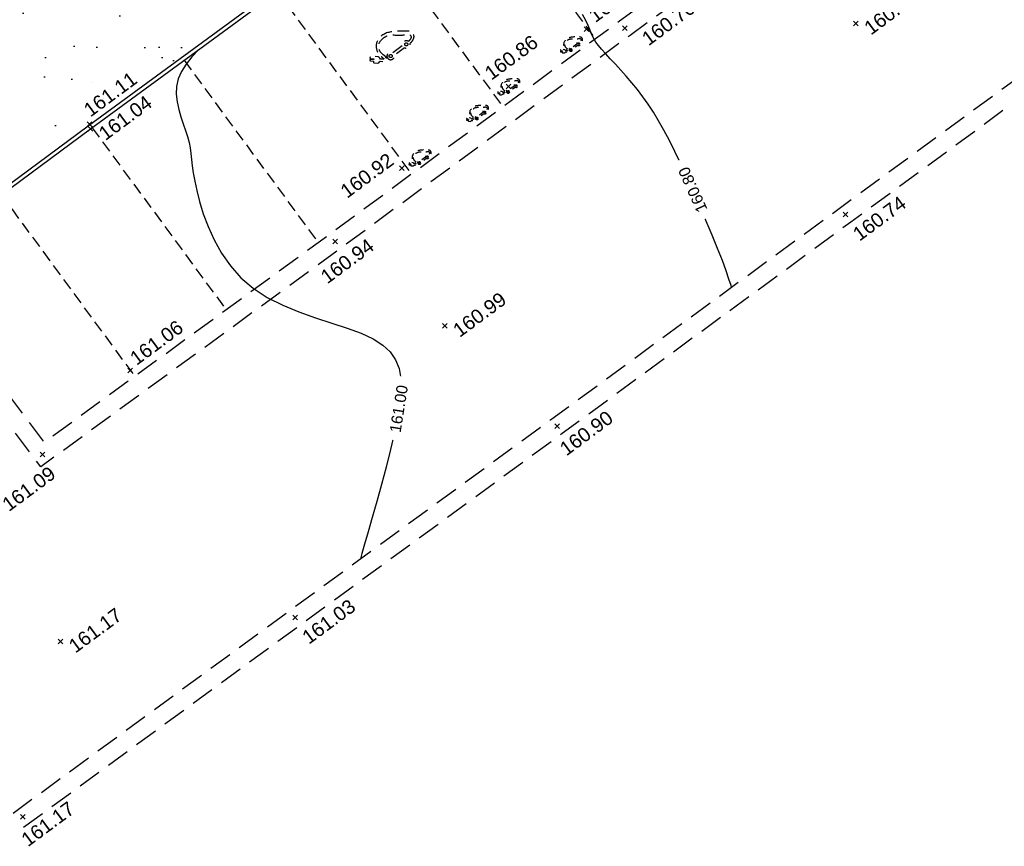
# Model space of a CAD drawing. Header units: metres. Extents: x 1575818 to 1575995, y 2263001 to 2263183.
# Tile 8 of 67: x 1575909 to 1575930, y 2263003 to 2263021. Entities that reach past the tile are written whole.
import ezdxf
from ezdxf.enums import TextEntityAlignment as Align

# ---------------------------------------------------------------- set-up
doc = ezdxf.new("R2010")
doc.units = ezdxf.units.M
doc.set_wipeout_variables(frame=1)
doc.header["$PDMODE"] = 3
doc.header["$PDSIZE"] = 0.05
doc.linetypes.add('CACHE_25', pattern=[0.375, 0.25, -0.125])
doc.linetypes.add('CACHE_50', pattern=[0.75, 0.5, -0.25])
doc.layers.get('0').update_dxf_attribs({"linetype": 'CONTINUOUS'})
for name, color, linetype in [('D_BORDURETTE', 20, 'CONTINUOUS'), ('D_CANIVEAU', 32, 'CACHE_50'), ('D_CN_MAITRESSE', 34, 'CONTINUOUS'), ('D_CN_ORDINAIRE', 43, 'CONTINUOUS'), ('D_PEINTURE', 252, 'CACHE_25'), ('T_COTATION_CN', 7, 'CONTINUOUS'), ('T_COTATION_CN Cache des textes', 7, 'CONTINUOUS'), ('TOPO_ALT', 142, 'CONTINUOUS'), ('TOPO_JIS', 7, 'CONTINUOUS'), ('V_ARBRE', 82, 'CONTINUOUS'), ('V_VEGETATION', 80, 'CONTINUOUS')]:
    doc.layers.add(name, color=color, linetype=linetype)
doc.styles.get("Standard").update_dxf_attribs({"font": 'arial.ttf'})

# ---------------------------------------------------------------- blocks, each defined once
blk = doc.blocks.new('TCPOINT')
at = {"color": 0, "lineweight": 9}
blk.add_point((0, 0), dxfattribs=at)
at = {"layer": 'TOPO_ALT', "lineweight": 9}
blk.add_attdef('ALT', text='', height=0.3, dxfattribs=at).set_placement((0.1, -0.1), align=Align.TOP_LEFT)
blk = doc.blocks.new('194')
for p, q in [((0, -0.0285), (0, 0.0285)), ((0.0285, 0), (-0.0285, 0))]:
    blk.add_line(p, q)
for points in [[(-0.1462, 0.4831), (-0.1313, 0.432), (-0.1069, 0.3801), (-0.0807, 0.3213), (-0.0651, 0.2926), (-0.044, 0.264), (-0.0281, 0.2373), (-0.0104, 0.2388), (0.0021, 0.2458), (0.0111, 0.2654), (0.0222, 0.3113), (0.0312, 0.3417), (0.0493, 0.377), (0.0586, 0.4125), (0.0767, 0.4513), (0.0903, 0.5)], [(-0.0745, 0.3099), (-0.0536, 0.3814), (-0.0623, 0.5021)], [(-0.0153, 0.5064), (0.0053, 0.4057), (0.0323, 0.3437)], [(0.1073, 0.4968), (0.1, 0.4635), (0.1032, 0.4403), (0.1049, 0.4208), (0.1155, 0.3993), (0.1258, 0.3888), (0.1472, 0.3849), (0.1651, 0.3972), (0.1918, 0.4164), (0.2232, 0.4582)], [(-0.4405, 0.2346), (-0.406, 0.2232), (-0.355, 0.1909), (-0.3075, 0.1567), (-0.2773, 0.1317), (-0.1997, 0.0902), (-0.1007, 0.0521), (-0.0653, 0.0445), (-0.0424, 0.0497), (-0.0227, 0.0514), (-0.0119, 0.0637), (-0.0083, 0.0848), (-0.0114, 0.1186), (-0.0288, 0.1613), (-0.102, 0.3075), (-0.1528, 0.3842), (-0.1634, 0.3967), (-0.1757, 0.4726)], [(0.1153, 0.1452), (0.0987, 0.1259), (0.0754, 0.1083), (0.0521, 0.0944), (0.0309, 0.0929), (0.0166, 0.1018), (0.0044, 0.125), (-0.0023, 0.1589), (-0.0037, 0.1925), (0.0036, 0.2263), (0.0075, 0.2511), (0.0397, 0.281), (0.0739, 0.3216), (0.1007, 0.3535), (0.1332, 0.3992), (0.173, 0.4788)], [(0.1768, 0.2085), (0.1743, 0.2338), (0.1834, 0.2673), (0.1874, 0.2994), (0.1983, 0.3258), (0.2144, 0.3559), (0.2363, 0.4056), (0.2597, 0.439)], [(0.1831, 0.2662), (0.2104, 0.2885), (0.2283, 0.3061), (0.2533, 0.327), (0.2749, 0.35), (0.314, 0.4026)], [(-0.2842, 0.1374), (-0.3103, 0.2241), (-0.3293, 0.265), (-0.3466, 0.3184), (-0.3557, 0.3528)], [(0.4336, 0.21), (0.3872, 0.1927), (0.3462, 0.177), (0.3051, 0.1579), (0.2641, 0.1458), (0.2267, 0.1318), (0.1767, 0.1181), (0.1501, 0.1113), (0.1233, 0.1079), (0.1129, 0.115), (0.1094, 0.1258), (0.1112, 0.1382), (0.1183, 0.1505), (0.1346, 0.1682), (0.1562, 0.1911), (0.1741, 0.2053), (0.1921, 0.2263), (0.2188, 0.2492), (0.253, 0.2864), (0.2817, 0.3144), (0.2996, 0.3339), (0.3139, 0.3479)], [(0.1692, 0.2014), (0.2292, 0.2189), (0.2721, 0.247), (0.3185, 0.268), (0.4, 0.3184)], [(-0.4791, 0.1354), (-0.4193, 0.1186), (-0.3521, 0.1127), (-0.2795, 0.1016), (-0.2299, 0.0851), (-0.1611, 0.0578), (-0.1098, 0.0308), (-0.0745, 0.0181), (-0.0498, 0.0055), (-0.0322, -0.007), (-0.0324, -0.0321), (-0.036, -0.0498), (-0.0485, -0.0674), (-0.063, -0.085), (-0.0825, -0.0936), (-0.1146, -0.0916), (-0.1605, -0.0912), (-0.205, -0.0942), (-0.2759, -0.0882), (-0.3466, -0.0647), (-0.3942, -0.0359), (-0.4489, -0.0157), (-0.4967, -0.0047)], [(0.4374, -0.0442), (0.3993, -0.0348), (0.3353, -0.0291), (0.2503, -0.0157), (0.2007, -0.0011), (0.1687, 0.0116), (0.1457, 0.0208), (0.1317, 0.0367), (0.1301, 0.0545), (0.1373, 0.0705), (0.1516, 0.0845), (0.1748, 0.0916), (0.1997, 0.0965), (0.2228, 0.0999), (0.253, 0.1033), (0.2869, 0.1047), (0.3171, 0.1062), (0.3473, 0.1078), (0.3758, 0.1093), (0.4113, 0.1053), (0.4521, 0.0996), (0.5019, 0.0974)], [(-0.2695, -0.0887), (-0.3195, -0.0169), (-0.3443, 0.0028), (-0.3706, 0.0191), (-0.3936, 0.037), (-0.4376, 0.0602), (-0.4902, 0.0843)], [(0.2018, -0.266), (0.1666, -0.2282), (0.1419, -0.2102), (0.1207, -0.1888), (0.0892, -0.1459), (0.0717, -0.1136), (0.0595, -0.0904), (0.0473, -0.0638), (0.0367, -0.0476), (0.0369, -0.0298), (0.0388, -0.0121), (0.046, 0.009), (0.0534, 0.0197), (0.0639, 0.0215), (0.0799, 0.0214), (0.103, 0.0158), (0.1207, 0.0103), (0.1421, -0.0006), (0.1561, -0.0148), (0.1666, -0.0327), (0.1752, -0.0505), (0.1841, -0.0667), (0.1946, -0.0829), (0.2086, -0.1007), (0.2192, -0.1169), (0.2314, -0.1382), (0.2383, -0.1543), (0.2525, -0.1722), (0.2648, -0.1901), (0.275, -0.2097), (0.2927, -0.2242), (0.3016, -0.2384), (0.3139, -0.2492)], [(0.1609, -0.023), (0.1756, -0.008), (0.188, -0.0081), (0.213, -0.019), (0.227, -0.0315), (0.243, -0.0407), (0.2587, -0.0532), (0.273, -0.0604), (0.287, -0.0747), (0.2975, -0.0891), (0.3045, -0.1016), (0.3134, -0.1104), (0.3274, -0.1266)], [(0.3686, -0.0932), (0.3455, -0.0876), (0.3244, -0.0804), (0.3067, -0.0731), (0.2817, -0.0676), (0.2676, -0.0587), (0.2641, -0.0479), (0.2642, -0.0355), (0.2736, -0.0194)], [(-0.4388, -0.2315), (-0.4064, -0.2041), (-0.3508, -0.1534), (-0.3061, -0.0952), (-0.3575, -0.0894), (-0.4087, -0.0783), (-0.4512, -0.0531), (-0.4954, -0.0337)], [(0.3457, -0.03), (0.3496, -0.0416), (0.3636, -0.0559), (0.3705, -0.0684), (0.3848, -0.0809), (0.3988, -0.0917), (0.4131, -0.0972), (0.4275, -0.112)], [(-0.3061, -0.0952), (-0.2369, -0.1029), (-0.166, -0.1089), (-0.1272, -0.1145), (-0.1005, -0.1235), (-0.0865, -0.129), (-0.0742, -0.1415), (-0.0601, -0.163), (-0.0549, -0.1842), (-0.0642, -0.2142), (-0.0679, -0.2463), (-0.072, -0.2958), (-0.0794, -0.3382), (-0.0994, -0.3718), (-0.1066, -0.3931), (-0.1329, -0.4808)], [(-0.0473, -0.4976), (-0.05, -0.4112), (-0.0547, -0.3328), (-0.0414, -0.2353), (-0.0285, -0.1821), (-0.0049, -0.1327), (0.0131, -0.1061), (0.0256, -0.0991), (0.0399, -0.1046), (0.0521, -0.1205), (0.0677, -0.1491), (0.0889, -0.1725), (0.1082, -0.1994), (0.1257, -0.2227), (0.1326, -0.2386), (0.1415, -0.2547), (0.1414, -0.2708), (0.1395, -0.2849), (0.1357, -0.3026), (0.1372, -0.3311), (0.1389, -0.356), (0.1421, -0.3808), (0.1455, -0.4057), (0.1487, -0.4288), (0.1559, -0.445), (0.1635, -0.4757)], [(0.2196, -0.1177), (0.2545, -0.1401), (0.2828, -0.1601), (0.3215, -0.1816), (0.3499, -0.1996), (0.3816, -0.2123), (0.4412, -0.2523)], [(-0.4766, -0.1378), (-0.4306, -0.1383), (-0.3828, -0.1477), (-0.3504, -0.1528)], [(0.3, -0.1696), (0.4838, -0.1595)], [(0.3358, -0.1907), (0.3426, -0.221), (0.3602, -0.246), (0.3741, -0.2656), (0.4085, -0.3011)], [(-0.4044, -0.2875), (-0.3874, -0.2752), (-0.3592, -0.2738), (-0.3325, -0.2777), (-0.3041, -0.2867), (-0.2761, -0.2993), (-0.2635, -0.3084), (-0.2496, -0.328), (-0.2428, -0.3545), (-0.2413, -0.3742), (-0.2395, -0.399), (-0.2445, -0.4333)], [(-0.0712, -0.287), (-0.1464, -0.281), (-0.1996, -0.284), (-0.253, -0.3012), (-0.2903, -0.3186), (-0.3352, -0.3665)], [(0.1958, -0.2987), (0.2016, -0.2818), (0.1964, -0.2659), (0.2071, -0.266), (0.2161, -0.2732), (0.23, -0.2874), (0.2514, -0.3), (0.2814, -0.3163), (0.2991, -0.3272), (0.3167, -0.3381), (0.3501, -0.3657)], [(0.2206, -0.4531), (0.1899, -0.3937), (0.1798, -0.3563), (0.1727, -0.3297), (0.1642, -0.3046), (0.1606, -0.2958), (0.1392, -0.2862)], [(0.1618, -0.2987), (0.1626, -0.2921), (0.1677, -0.2868), (0.1784, -0.2923), (0.1981, -0.2995), (0.2121, -0.3087), (0.228, -0.3229), (0.2436, -0.3498), (0.2559, -0.3624), (0.2684, -0.3766), (0.2966, -0.409)]]:
    blk.add_lwpolyline(points)
blk = doc.blocks.new('131')
at = {"flags": 128}
blk.add_lwpolyline([(-0.491, -0.026), (-0.511, -0.048), (-0.51, -0.06), (-0.449, -0.113), (-0.424, -0.121), (-0.395, -0.116), (-0.378, -0.116), (-0.312, -0.174), (-0.283, -0.179), (-0.245, -0.165), (-0.228, -0.137), (-0.232, -0.092), (-0.245, -0.039), (-0.252, -0.004, -0.42741), (-0.087, 0.239, -0.26597), (0.222, 0.134, 0.071545), (0.399, 0.023, -0.111016), (0.467, -0.032, -0.349927), (0.444, -0.109, -0.115366), (0.359, -0.13, 0.70548), (0.209, -0.13), (-0.059, -0.13, 5.449611), (-0.059, -0.186), (0.211, -0.186, 0.72971), (0.359, -0.188, 0.108659), (0.493, -0.145, 0.521938), (0.484, 0.045, 0.069905), (0.156, 0.264, 0.257952), (-0.198, 0.255, 0.246372), (-0.31, 0.028, 0.047024), (-0.285, -0.106, -0.887591), (-0.307, -0.116), (-0.349, -0.08), (-0.351, -0.058), (-0.348, -0.037), (-0.355, -0.013), (-0.417, 0.046), (-0.429, 0.046), (-0.44, 0.032), (-0.493, 0.081, 0.852601), (-0.51, 0.058), (-0.458, 0.01), (-0.473, -0.006), (-0.526, 0.044, 0.835777), (-0.544, 0.022)], format="xyb", close=True, dxfattribs=at)
for centre, radius in [((-0.132, -0.159), 0.0336), ((0.285, -0.156), 0.0328)]:
    blk.add_circle(centre, radius)
blk = doc.blocks.new('zt_cache')
at = {"color": 7, "true_color": 0xffffff}
blk.add_wipeout([(0, 0), (1, 0), (1, 1), (0, 1)], dxfattribs=at)

msp = doc.modelspace()

# ---------------------------------------------------------------- hatches: boundary and pattern name
at = {"layer": 'V_VEGETATION', "ltscale": 0.5}
h = msp.add_hatch(dxfattribs=at)
h.set_pattern_fill('ALEA', color=256, scale=0.25)
h.set_pattern_definition([(312, (0.25, 0), (2.9344428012, 0.6237350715), [0, -1.875]), (67, (-0.125, 0.2165), (-2.9776384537, -0.3656080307), [0, -3.125]), (153, (-0.125, 0.2165), (0.1570078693, -2.995888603), [0, -2.5]), (180, (-0.125, -0.2165), (1.5, -2.59807621), [0, -2.5]), (74, (-1, 0), (-2.9108871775, -0.7257656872), [0, -2.5]), (286, (-1, 0), (2.9108871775, -0.7257656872), [0, -2.5]), (52, (0.5, -0.866), (-2.9708042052, 0.417519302), [0, -3.125]), (300, (0.5, 0.866), (2.9999999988, -7e-10), [0, -2.5]), (175, (0.5, 0.866), (1.2678547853, -2.7189233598), [0, -2.5]), (114, (0.125, 0.6495), (-2.9835656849, 0.3135853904), [0, -1.25]), (248, (0.125, -0.6495), (1.8469844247, -2.3640322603), [0, -1.55])])
edge = h.paths.add_edge_path()
edge.add_line((1575931.141, 2263047.932), (1575934.082, 2263043.89))
edge.add_line((1575934.082, 2263043.89), (1575937.726, 2263039.015))
edge.add_line((1575937.726, 2263039.015), (1575937.813, 2263038.896))
edge.add_line((1575937.813, 2263038.896), (1575935.904, 2263037.514))
edge.add_line((1575935.904, 2263037.514), (1575929.991, 2263033.213))
edge.add_line((1575929.991, 2263033.213), (1575924.077, 2263028.908))
edge.add_line((1575924.077, 2263028.908), (1575918.145, 2263024.585))
edge.add_line((1575918.145, 2263024.585), (1575910.293, 2263018.83))
edge.add_line((1575910.293, 2263018.83), (1575906.366, 2263015.927))
edge.add_line((1575906.366, 2263015.927), (1575904.043, 2263019.088))
edge.add_line((1575904.043, 2263019.088), (1575900.779, 2263023.563))
edge.add_line((1575900.779, 2263023.563), (1575907.431, 2263028.511))
edge.add_line((1575907.431, 2263028.511), (1575912.807, 2263032.453))
edge.add_line((1575912.807, 2263032.453), (1575912.834, 2263032.447))
edge.add_line((1575912.834, 2263032.447), (1575913.421, 2263031.526))
edge.add_line((1575913.421, 2263031.526), (1575915.369, 2263028.892))
edge.add_line((1575915.369, 2263028.892), (1575915.059, 2263028.668))
edge.add_line((1575915.059, 2263028.668), (1575916.644, 2263026.54))
edge.add_line((1575916.644, 2263026.54), (1575916.946, 2263026.76))
edge.add_line((1575916.946, 2263026.76), (1575917.367, 2263026.192))
edge.add_line((1575917.367, 2263026.192), (1575923.76, 2263030.875))
edge.add_line((1575923.76, 2263030.875), (1575928.328, 2263034.306))
edge.add_line((1575928.328, 2263034.306), (1575933.671, 2263038.193))
edge.add_line((1575933.671, 2263038.193), (1575929.514, 2263043.789))
edge.add_line((1575929.514, 2263043.789), (1575930.205, 2263047.672))
edge.add_arc((1575930.736, 2263047.577), 0.539, 41.1923, 169.8322, ccw=False)
edge = h.paths.add_edge_path(flags=16)
edge.add_line((1575916.489, 2263023.387), (1575916.064, 2263024.013))
edge = h.paths.add_edge_path(flags=16)
edge.add_line((1575915.863, 2263022.962), (1575915.438, 2263023.588))
edge = h.paths.add_edge_path(flags=16)
edge.add_line((1575915.863, 2263022.962), (1575916.489, 2263023.387))
edge = h.paths.add_edge_path(flags=16)
edge.add_line((1575915.438, 2263023.588), (1575916.064, 2263024.013))
edge = h.paths.add_edge_path(flags=16)
edge.add_line((1575914.784, 2263024.138), (1575915.385, 2263023.324))
edge = h.paths.add_edge_path(flags=16)
edge.add_arc((1575915.444, 2263023.244), 0.1, 0, 180)
edge.add_arc((1575915.444, 2263023.244), 0.1, 180, 360)
edge = h.paths.add_edge_path(flags=16)
edge.add_arc((1575914.604, 2263024.383), 0.304, 0, 360)
h.paths.add_polyline_path([(1575911.968, 2263029.187), (1575910.965, 2263028.415), (1575910.66, 2263028.812), (1575911.664, 2263029.583)], flags=16)
h.paths.add_polyline_path([(1575930.806, 2263046.158), (1575930.508, 2263045.593), (1575930.065, 2263045.826), (1575930.364, 2263046.392)], flags=16)

# ---------------------------------------------------------------- linework, layer by layer
at = {"layer": 'D_BORDURETTE', "flags": 128}
for points in [[(1575906.249, 2263015.841), (1575910.293, 2263018.83), (1575918.145, 2263024.585), (1575924.077, 2263028.908), (1575929.991, 2263033.213), (1575935.894, 2263037.502), (1575937.813, 2263038.896)], [(1575906.297, 2263015.776), (1575910.341, 2263018.765), (1575918.192, 2263024.521), (1575924.124, 2263028.843), (1575930.038, 2263033.148), (1575935.941, 2263037.438), (1575937.977, 2263038.917)]]:
    msp.add_lwpolyline(points, dxfattribs=at)
at = {"layer": 'D_CANIVEAU', "flags": 128}
for points in [[(1575944.424, 2263037.741), (1575938.875, 2263033.646), (1575933.168, 2263029.447), (1575927.454, 2263025.262), (1575921.675, 2263021.077), (1575915.469, 2263016.508), (1575909.354, 2263012.054), (1575906.46, 2263015.886)], [(1575944.65, 2263037.435), (1575939.101, 2263033.34), (1575933.392, 2263029.141), (1575927.678, 2263024.955), (1575921.899, 2263020.77), (1575915.693, 2263016.202), (1575909.276, 2263011.527), (1575906.136, 2263015.671)], [(1575908.683, 2263004.111), (1575914.615, 2263008.454), (1575920.221, 2263012.555), (1575926.404, 2263017.082), (1575933.014, 2263021.928), (1575939.911, 2263026.985), (1575947.989, 2263032.913)], [(1575908.908, 2263003.805), (1575914.839, 2263008.147), (1575920.446, 2263012.248), (1575926.628, 2263016.775), (1575933.239, 2263021.622), (1575940.136, 2263026.679), (1575948.2, 2263032.596)]]:
    msp.add_lwpolyline(points, dxfattribs=at)
at = {"layer": 'D_CN_MAITRESSE', "elevation": 161, "flags": 128}
msp.add_lwpolyline([(1575912.661, 2263020.466), (1575912.652, 2263020.457), (1575912.512, 2263020.31), (1575912.389, 2263020.156), (1575912.29, 2263019.998), (1575912.22, 2263019.837), (1575912.184, 2263019.673), (1575912.177, 2263019.509), (1575912.195, 2263019.346), (1575912.23, 2263019.185), (1575912.276, 2263019.028), (1575912.327, 2263018.878), (1575912.378, 2263018.735), (1575912.421, 2263018.601), (1575912.452, 2263018.477), (1575912.474, 2263018.358), (1575912.49, 2263018.238), (1575912.505, 2263018.113), (1575912.52, 2263017.977), (1575912.542, 2263017.823), (1575912.572, 2263017.648), (1575912.616, 2263017.444), (1575912.676, 2263017.209), (1575912.756, 2263016.949), (1575912.859, 2263016.674), (1575912.988, 2263016.39), (1575913.146, 2263016.107), (1575913.336, 2263015.834), (1575913.561, 2263015.579), (1575913.824, 2263015.351), (1575914.126, 2263015.156), (1575914.457, 2263014.99), (1575914.805, 2263014.848), (1575915.159, 2263014.722), (1575915.507, 2263014.608), (1575915.838, 2263014.498), (1575916.138, 2263014.387), (1575916.397, 2263014.268), (1575916.604, 2263014.137), (1575916.763, 2263013.989), (1575916.877, 2263013.822), (1575916.95, 2263013.633), (1575916.986, 2263013.42), (1575916.99, 2263013.178), (1575916.965, 2263012.906), (1575916.917, 2263012.601), (1575916.849, 2263012.262), (1575916.765, 2263011.899), (1575916.672, 2263011.523), (1575916.572, 2263011.147), (1575916.472, 2263010.782), (1575916.375, 2263010.44), (1575916.287, 2263010.134), (1575916.213, 2263009.874), (1575916.154, 2263009.67), (1575916.123, 2263009.557)], dxfattribs=at)
at = {"layer": 'D_CN_ORDINAIRE', "elevation": 160.8, "flags": 128}
msp.add_lwpolyline([(1575924.073, 2263015.375), (1575924.061, 2263015.412), (1575924.017, 2263015.547), (1575923.957, 2263015.724), (1575923.875, 2263015.944), (1575923.774, 2263016.202), (1575923.658, 2263016.488), (1575923.532, 2263016.792), (1575923.397, 2263017.107), (1575923.259, 2263017.422), (1575923.122, 2263017.728), (1575922.988, 2263018.017), (1575922.861, 2263018.281), (1575922.74, 2263018.521), (1575922.624, 2263018.739), (1575922.51, 2263018.939), (1575922.399, 2263019.123), (1575922.288, 2263019.294), (1575922.175, 2263019.454), (1575922.059, 2263019.607), (1575921.939, 2263019.753), (1575921.818, 2263019.894), (1575921.698, 2263020.027), (1575921.583, 2263020.152), (1575921.474, 2263020.269), (1575921.376, 2263020.375), (1575921.29, 2263020.471), (1575921.22, 2263020.554), (1575921.167, 2263020.627), (1575921.128, 2263020.691), (1575921.097, 2263020.754), (1575921.068, 2263020.819), (1575921.038, 2263020.893), (1575920.999, 2263020.98), (1575920.948, 2263021.085), (1575920.878, 2263021.215)], dxfattribs=at)
at = {"layer": 'D_PEINTURE'}
for points in [[(1575918.288, 2263024.59), (1575921.154, 2263020.694)], [(1575916.306, 2263023.138), (1575919.176, 2263019.237)], [(1575914.346, 2263021.701), (1575917.219, 2263017.796)], [(1575912.346, 2263020.235), (1575915.221, 2263016.327)], [(1575910.377, 2263018.792), (1575913.247, 2263014.89)], [(1575908.43, 2263017.353), (1575911.29, 2263013.464)]]:
    msp.add_lwpolyline(points, dxfattribs=at)

# ---------------------------------------------------------------- block references
at = {"layer": 'D_PEINTURE', "rotation": 36.43236}
msp.add_blockref('131', (1575916.783, 2263020.533), dxfattribs=at)
at = {"layer": 'D_PEINTURE', "xscale": 0.5, "yscale": 0.5, "zscale": 0.5, "rotation": 36.43236}
for p in [(1575920.637, 2263020.573), (1575919.295, 2263019.675), (1575918.624, 2263019.107), (1575917.393, 2263018.151)]:
    msp.add_blockref('131', p, dxfattribs=at)
at = {"layer": 'TOPO_JIS'}
ref = msp.add_blockref('TCPOINT', (1575920.965, 2263020.9), dxfattribs=dict(at, rotation=36.43234740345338))
ref.add_attrib('ALT', '160.81', dxfattribs={"layer": 'TOPO_ALT', "height": 0.3, "rotation": 36.4323}).set_placement((1575920.976, 2263021.271), align=Align.TOP_LEFT)
ref = msp.add_blockref('TCPOINT', (1575926.738, 2263021.025), dxfattribs=dict(at, rotation=36.43234740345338))
ref.add_attrib('ALT', '160.76', dxfattribs={"layer": 'TOPO_ALT', "height": 0.3, "rotation": 36.4323}).set_placement((1575926.878, 2263021.004), align=Align.TOP_LEFT)
ref = msp.add_blockref('TCPOINT', (1575921.787, 2263020.924), dxfattribs=dict(at, rotation=36.43234740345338))
ref.add_attrib('ALT', '160.76', dxfattribs={"layer": 'TOPO_ALT', "height": 0.3, "rotation": 36.4323}).set_placement((1575922.116, 2263020.775), align=Align.TOP_LEFT)
ref = msp.add_blockref('TCPOINT', (1575919.295, 2263019.675), dxfattribs=dict(at, rotation=36.43234740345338))
ref.add_attrib('ALT', '160.86', dxfattribs={"layer": 'TOPO_ALT', "height": 0.3, "rotation": 36.4323}).set_placement((1575918.748, 2263020.037), align=Align.TOP_LEFT)
ref = msp.add_blockref('TCPOINT', (1575910.316, 2263018.869), dxfattribs=dict(at, rotation=36.43234740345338))
ref.add_attrib('ALT', '161.11', dxfattribs={"layer": 'TOPO_ALT', "height": 0.3, "rotation": 36.4323}).set_placement((1575910.16, 2263019.249), align=Align.TOP_LEFT)
ref = msp.add_blockref('TCPOINT', (1575910.341, 2263018.765), dxfattribs=dict(at, rotation=36.43234740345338))
ref.add_attrib('ALT', '161.04', dxfattribs={"layer": 'TOPO_ALT', "height": 0.3, "rotation": 36.4323}).set_placement((1575910.48, 2263018.744), align=Align.TOP_LEFT)
ref = msp.add_blockref('TCPOINT', (1575917.008, 2263017.927), dxfattribs=dict(at, rotation=36.43234740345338))
ref.add_attrib('ALT', '160.92', dxfattribs={"layer": 'TOPO_ALT', "height": 0.3, "rotation": 36.4323}).set_placement((1575915.658, 2263017.508), align=Align.TOP_LEFT)
ref = msp.add_blockref('TCPOINT', (1575926.516, 2263016.929), dxfattribs=dict(at, rotation=36.43234740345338))
ref.add_attrib('ALT', '160.74', dxfattribs={"layer": 'TOPO_ALT', "height": 0.3, "rotation": 36.4323}).set_placement((1575926.634, 2263016.589), align=Align.TOP_LEFT)
ref = msp.add_blockref('TCPOINT', (1575915.581, 2263016.355), dxfattribs=dict(at, rotation=36.43234740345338))
ref.add_attrib('ALT', '160.94', dxfattribs={"layer": 'TOPO_ALT', "height": 0.3, "rotation": 36.4323}).set_placement((1575915.235, 2263015.676), align=Align.TOP_LEFT)
ref = msp.add_blockref('TCPOINT', (1575917.929, 2263014.549), dxfattribs=dict(at, rotation=36.43234740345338))
ref.add_attrib('ALT', '160.99', dxfattribs={"layer": 'TOPO_ALT', "height": 0.3, "rotation": 36.4323}).set_placement((1575918.069, 2263014.528), align=Align.TOP_LEFT)
ref = msp.add_blockref('TCPOINT', (1575911.19, 2263013.593), dxfattribs=dict(at, rotation=36.43234740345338))
ref.add_attrib('ALT', '161.06', dxfattribs={"layer": 'TOPO_ALT', "height": 0.3, "rotation": 36.4323}).set_placement((1575911.149, 2263013.929), align=Align.TOP_LEFT)
ref = msp.add_blockref('TCPOINT', (1575920.334, 2263012.401), dxfattribs=dict(at, rotation=36.43234740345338))
ref.add_attrib('ALT', '160.90', dxfattribs={"layer": 'TOPO_ALT', "height": 0.3, "rotation": 36.4323}).set_placement((1575920.356, 2263011.99), align=Align.TOP_LEFT)
ref = msp.add_blockref('TCPOINT', (1575909.315, 2263011.791), dxfattribs=dict(at, rotation=36.43234740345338))
ref.add_attrib('ALT', '161.09', dxfattribs={"layer": 'TOPO_ALT', "height": 0.3, "rotation": 36.4323}).set_placement((1575908.413, 2263010.798), align=Align.TOP_LEFT)
ref = msp.add_blockref('TCPOINT', (1575914.727, 2263008.3), dxfattribs=dict(at, rotation=36.43234740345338))
ref.add_attrib('ALT', '161.03', dxfattribs={"layer": 'TOPO_ALT', "height": 0.3, "rotation": 36.4323}).set_placement((1575914.839, 2263007.953), align=Align.TOP_LEFT)
ref = msp.add_blockref('TCPOINT', (1575909.698, 2263007.787), dxfattribs=dict(at, rotation=36.43234740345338))
ref.add_attrib('ALT', '161.17', dxfattribs={"layer": 'TOPO_ALT', "height": 0.3, "rotation": 36.4323}).set_placement((1575909.838, 2263007.765), align=Align.TOP_LEFT)
ref = msp.add_blockref('TCPOINT', (1575908.894, 2263004.03), dxfattribs=dict(at, rotation=36.43234740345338))
ref.add_attrib('ALT', '161.17', dxfattribs={"layer": 'TOPO_ALT', "height": 0.3, "rotation": 36.4323}).set_placement((1575908.822, 2263003.618), align=Align.TOP_LEFT)
at = {"layer": 'V_ARBRE', "xscale": 10.343, "yscale": 10.343, "rotation": 19.97561936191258}
msp.add_blockref('194', (1575908.454, 2263027.658), dxfattribs=at)

# ---------------------------------------------------------------- next in the draw order: block references
at = {"layer": 'T_COTATION_CN Cache des textes', "color": 7, "true_color": 0xffffff}
for p, xscale, yscale, rotation in [((1575923.814, 2263016.979), 1.372933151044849, 0.6450750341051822, 114.216143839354), ((1575917.158, 2263012.051), 1.37293315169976, 0.6450750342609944, 80.977896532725)]:
    msp.add_blockref('zt_cache', p, dxfattribs=dict(at, xscale=xscale, yscale=yscale, rotation=rotation))

# ---------------------------------------------------------------- next in the draw order: texts
at = {"layer": 'T_COTATION_CN', "color": 43, "oblique": 0}
msp.add_text('160.80', height=0.24, rotation=114.2161, dxfattribs=at).set_placement((1575923.241, 2263017.463, 160.8), align=Align.MIDDLE_CENTER)
at = {"layer": 'T_COTATION_CN', "color": 34, "oblique": 360}
msp.add_text('161.00', height=0.24, rotation=80.9779, dxfattribs=at).set_placement((1575916.944, 2263012.77, 161), align=Align.MIDDLE_CENTER)

doc.saveas('drawing.dxf')
